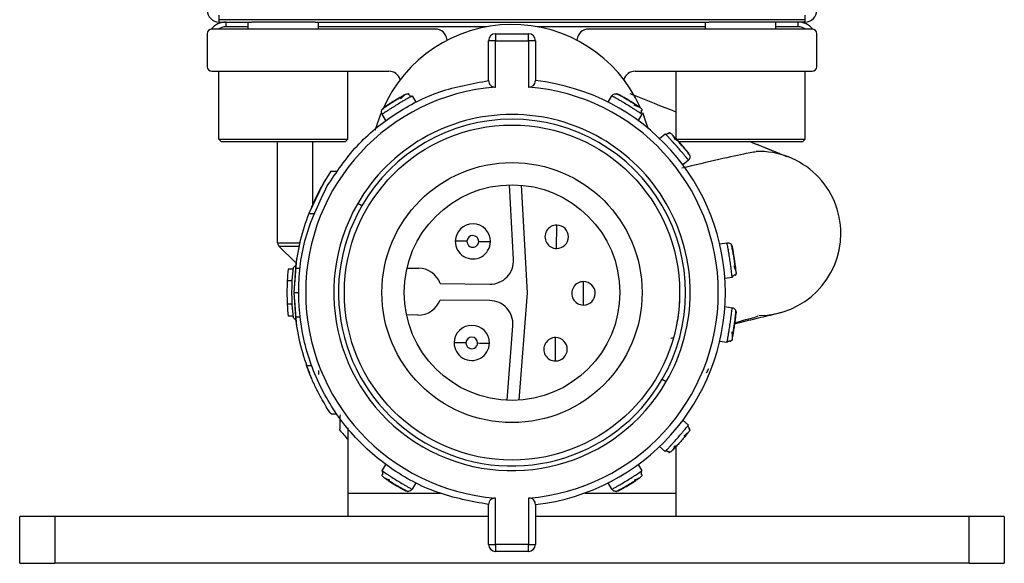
# Model space of a CAD drawing. Header units: millimetres. Extents: x -565 to 1730, y 407 to 731.
# Tile 1 of 26: x -565 to -523, y 545 to 568. Entities that reach past the tile are written whole.
import ezdxf

# ---------------------------------------------------------------- set-up
doc = ezdxf.new("R2010")
doc.units = ezdxf.units.MM

# ---------------------------------------------------------------- blocks, each defined once
blk = doc.blocks.new('Drawing View4')
at = {"color": 7, "linetype": 'Continuous', "lineweight": 25}
for p, q in [((5.73, 13.599), (-19.27, 13.599)), ((-19.27, 13.599), (-19.27, 13.497)), ((-19.27, 13.497), (-17.87, 13.497)), ((-18.97, 13.297), (-18.97, 13.497)), ((-18.02, 13.197), (-18.02, 13.497)), ((-15.17, 13.497), (-17.87, 13.497)), ((-15.17, 13.497), (1.63, 13.497)), ((-15.02, 13.197), (-15.02, 13.497)), ((1.48, 13.197), (1.48, 13.497)), ((4.33, 13.497), (1.63, 13.497)), ((5.73, 13.497), (4.33, 13.497)), ((4.48, 13.197), (4.48, 13.497)), ((5.43, 13.297), (5.43, 13.497)), ((5.73, 13.497), (5.73, 13.599)), ((-10.04, 13.197), (-19.57, 13.197)), ((-18.02, 13.297), (-18.97, 13.297)), ((-7.861, 13.297), (-15.02, 13.297)), ((1.48, 13.297), (-5.679, 13.297)), ((6.03, 13.197), (-3.5, 13.197)), ((5.43, 13.297), (4.48, 13.297)), ((-19.77, 12.997), (-19.77, 11.597)), ((-9.544, 12.762), (-9.538, 12.72)), ((-7.77, 10.997), (-7.77, 12.697)), ((-7.47, 12.697), (-7.77, 12.697)), ((-7.47, 12.997), (-7.47, 12.697)), ((-7.47, 12.997), (-6.07, 12.997)), ((-7.47, 10.724), (-7.47, 12.697)), ((-7.47, 12.697), (-6.07, 12.697)), ((-6.07, 12.697), (-6.07, 10.724)), ((-5.77, 12.697), (-6.07, 12.697)), ((-5.77, 12.697), (-5.77, 10.997)), ((-4.001, 12.72), (-3.996, 12.762)), ((6.23, 11.597), (6.23, 12.997)), ((-19.57, 11.397), (-12.022, 11.397)), ((-19.27, 8.497), (-19.27, 11.397)), ((-13.77, 8.497), (-13.77, 11.397)), ((-1.518, 11.397), (6.03, 11.397)), ((0.23, 8.497), (0.23, 11.397)), ((5.73, 8.497), (5.73, 11.397)), ((-11.034, 10.345), (-10.869, 10.076)), ((-2.671, 10.076), (-2.506, 10.345)), ((-2.318, 10.439), (-2.32, 10.44)), ((-12.311, 9.771), (-12.313, 9.77)), ((-12.605, 8.886), (-12.408, 9.449)), ((-12.408, 9.449), (-12.35, 9.603)), ((-12.148, 9.293), (-12.312, 9.561)), ((-1.227, 9.561), (-1.392, 9.293)), ((-1.202, 9.632), (-1.132, 9.449)), ((-0.958, 8.954), (-1.132, 9.449)), ((-19.27, 8.497), (-19.17, 8.397)), ((-19.27, 8.497), (-13.77, 8.497)), ((-13.77, 8.497), (-13.87, 8.397)), ((-0.475, 8.523), (-0.239, 8.732)), ((0.23, 8.497), (5.73, 8.497)), ((5.73, 8.497), (5.63, 8.397)), ((-19.17, 8.397), (-13.87, 8.397)), ((-16.77, 4.08), (-16.77, 8.397)), ((-15.27, 5.726), (-15.27, 8.397)), ((0.33, 8.397), (5.63, 8.397)), ((0.755, 7.608), (0.519, 7.4)), ((-14.497, 7.127), (-14.824, 6.602)), ((-14.497, 7.127), (-14.255, 7.127)), ((-14.824, 6.602), (-15.436, 5.327)), ((-6.704, 3.366), (-6.878, 6.551)), ((-6.376, 6.535), (-6.126, 1.945)), ((-13.179, 5.652), (-13.352, 5.752)), ((-15.436, 5.327), (-15.221, 5.327)), ((-4.868, 3.832), (-4.857, 4.832)), ((-16.77, 4.08), (-15.822, 4.08)), ((-16.004, 3.232), (-16.711, 3.939)), ((-16.711, 3.939), (-15.855, 3.939)), ((2.089, 4.034), (2.4, 4.081)), ((2.593, 3.997), (2.592, 3.999)), ((-15.956, 3.402), (-16.07, 1.952)), ((-16.117, 2.952), (-16.318, 2.952)), ((-15.989, 3.124), (-16.11, 3.009)), ((-16.012, 2.987), (-16.07, 1.952)), ((-16.012, 2.987), (-15.811, 2.987)), ((-11.249, 2.999), (-10.759, 2.994)), ((2.622, 2.597), (2.31, 2.551)), ((-16.157, 2.452), (-16.357, 2.452)), ((-9.829, 2.334), (-7.713, 2.312)), ((-3.725, 1.42), (-3.715, 2.42)), ((-16.07, 1.952), (-15.87, 1.952)), ((-16.07, 1.952), (-16.012, 0.917)), ((-16.07, 1.952), (-15.956, 0.502)), ((-6.126, 1.945), (-6.473, -2.638)), ((-16.157, 1.452), (-16.357, 1.452)), ((-7.721, 1.612), (-9.837, 1.634)), ((2.31, 1.353), (2.622, 1.307)), ((-16.117, 0.952), (-16.318, 0.952)), ((-16.11, 0.895), (-15.989, 0.78)), ((-16.012, 0.917), (-15.811, 0.917)), ((-10.78, 0.994), (-11.27, 0.999)), ((2.782, 1.17), (2.782, 1.173)), ((-6.975, -2.644), (-6.734, 0.536)), ((-4.918, -0.968), (-4.908, 0.032)), ((2.4, -0.177), (2.089, -0.13)), ((-15.533, -1.162), (-15.32, -1.162)), ((-15.03, -1.37), (-15.03, -1.537)), ((-15.02, -1.454), (-15.02, -1.54)), ((1.524, -1.475), (1.628, -1.284)), ((-0.361, -1.748), (-0.188, -1.848)), ((-14.249, -3.232), (-14.491, -3.232)), ((0.518, -3.497), (0.754, -3.705)), ((-13.77, -3.82), (-13.77, -6.603)), ((0.814, -3.911), (0.78, -3.978)), ((-0.238, -4.827), (-0.474, -4.618)), ((0.23, -6.603), (0.23, -4.617)), ((-12.312, -5.657), (-12.148, -5.389)), ((-1.392, -5.389), (-1.227, -5.657)), ((-10.869, -6.173), (-11.034, -6.441)), ((-2.506, -6.441), (-2.671, -6.173)), ((-13.77, -6.603), (-13.77, -7.603)), ((-13.77, -6.603), (-9.825, -6.603)), ((-11.222, -6.535), (-11.219, -6.536)), ((-3.667, -6.603), (0.23, -6.603)), ((0.23, -7.603), (0.23, -6.603)), ((-7.77, -8.793), (-7.77, -7.093)), ((-7.47, -8.793), (-7.47, -6.82)), ((-6.07, -6.82), (-6.07, -8.793)), ((-5.77, -7.093), (-5.77, -8.793)), ((-27.77, -9.603), (-27.77, -7.603)), ((-26.27, -7.603), (-27.77, -7.603)), ((-26.27, -7.603), (-26.27, -9.603)), ((-7.77, -7.603), (-26.27, -7.603)), ((12.73, -7.603), (-5.77, -7.603)), ((12.73, -9.603), (12.73, -7.603)), ((14.23, -7.603), (12.73, -7.603)), ((14.23, -7.603), (14.23, -9.603)), ((-7.77, -8.793), (-7.47, -8.793)), ((-6.07, -8.793), (-7.47, -8.793)), ((-6.07, -9.093), (-6.07, -8.793)), ((-6.07, -9.093), (-7.47, -9.093)), ((-27.77, -9.603), (-26.27, -9.603)), ((12.73, -9.603), (-26.27, -9.603)), ((12.73, -9.603), (14.23, -9.603))]:
    blk.add_line(p, q, dxfattribs=at)
at = {"color": 7, "linetype": 'Continuous', "lineweight": 25, "flags": 128}
for points in [[(-6.07, 12.697), (-6.07, 12.755), (-6.07, 12.812), (-6.07, 12.863), (-6.07, 12.909), (-6.07, 12.946), (-6.07, 12.974), (-6.07, 12.991), (-6.07, 12.997)], [(-8.69, 4.139), (-8.788, 4.14), (-8.881, 4.141), (-8.968, 4.142), (-9.044, 4.143), (-9.106, 4.144), (-9.152, 4.144), (-9.18, 4.144), (-9.19, 4.145)], [(-8.19, 4.134), (-8.093, 4.133), (-7.999, 4.132), (-7.912, 4.131), (-7.837, 4.13), (-7.774, 4.13), (-7.728, 4.129), (-7.7, 4.129), (-7.69, 4.129)], [(-8.736, -0.195), (-8.833, -0.194), (-8.927, -0.193), (-9.013, -0.192), (-9.089, -0.191), (-9.151, -0.19), (-9.198, -0.19), (-9.226, -0.189), (-9.236, -0.189)], [(-8.236, -0.2), (-8.138, -0.201), (-8.044, -0.202), (-7.958, -0.203), (-7.882, -0.204), (-7.82, -0.204), (-7.774, -0.205), (-7.745, -0.205), (-7.736, -0.205)], [(-7.47, -8.793), (-7.47, -8.852), (-7.47, -8.908), (-7.47, -8.96), (-7.47, -9.005), (-7.47, -9.042), (-7.47, -9.07), (-7.47, -9.087), (-7.47, -9.093)], [(-6.07, -8.793), (-6.011, -8.793), (-5.955, -8.793), (-5.903, -8.793), (-5.858, -8.793), (-5.82, -8.793), (-5.793, -8.793), (-5.776, -8.793), (-5.77, -8.793)]]:
    blk.add_lwpolyline(points, dxfattribs=at)
at = {"color": 7, "linetype": 'Continuous', "lineweight": 25}
for radius in [7.15, 5.55, 4.6]:
    blk.add_circle((-6.77, 1.952), radius, dxfattribs=at)
for centre, radius, start, end in [((-19.27, 13.997), 0.5, 180, 270), ((5.73, 13.997), 0.5, 270, 0), ((-18.97, 12.697), 0.8, 90, 141.4714), ((5.43, 12.697), 0.8, 38.5286, 90), ((-19.57, 12.997), 0.2, 90, 180), ((-18.97, 12.697), 0.6, 90, 123.5573), ((-6.77, 7.397), 6, 24.3511, 156.794), ((-10.04, 12.697), 0.5, 7.5, 90), ((-3.5, 12.697), 0.5, 90, 172.5), ((5.43, 12.697), 0.6, 56.4427, 90), ((6.03, 12.997), 0.2, 0, 90), ((-7.47, 12.697), 0.3, 90, 180), ((-6.07, 12.697), 0.3, 360, 90), ((-19.57, 11.597), 0.2, 180, 270), ((-12.022, 10.897), 0.5, 16.0297, 90), ((-1.518, 10.897), 0.5, 90, 163.9703), ((6.03, 11.597), 0.2, 270, 0), ((-6.77, 1.952), 9.1, 276.309, 83.691), ((-6.77, 1.952), 8.8, 94.5625, 265.4375), ((-6.77, 1.952), 8.8, 274.5625, 85.4375), ((-6.77, 1.952), 7.6, 330, 150), ((-6.77, 1.952), 7.4, 330, 150), ((3.759, 4.474), 3.5, 0, 91.8267), ((-6.77, 1.952), 9.3, 146.192, 157.0267), ((-6.77, 1.952), 7.6, 150, 330), ((-6.77, 1.952), 7.4, 150, 330), ((-6.77, 1.952), 9.3, 158.7239, 173.6126), ((-8.44, 4.137), 0.75, 359.3969, 179.3969), ((-4.863, 4.332), 0.5, 89.3969, 269.3969), ((-4.863, 4.332), 0.5, 269.3969, 89.3969), ((-8.44, 4.137), 0.25, 359.3969, 179.3969), ((3.759, 4.474), 3.5, 270.0293, 0), ((-16.57, 4.08), 0.2, 180, 225), ((-8.44, 4.137), 0.75, 179.3969, 359.3969), ((-8.44, 4.137), 0.25, 179.3969, 359.3969), ((-7.703, 3.312), 1, 269.3969, 3.1252), ((-6.77, 1.952), 9.6, 174.0208, 177.0145), ((-6.77, 1.952), 9.4, 173.5425, 186.4574), ((-10.77, 1.994), 1, 19.8842, 89.3969), ((-6.77, 1.952), 9.6, 177.0145, 182.9855), ((-3.72, 1.92), 0.5, 89.3969, 269.3969), ((-3.72, 1.92), 0.5, 269.3969, 89.3969), ((-6.77, 1.952), 9.6, 182.9855, 185.9792), ((-10.77, 1.994), 1, 269.3969, 338.9096), ((-7.731, 0.612), 1, 355.6686, 89.3969), ((-6.77, 1.952), 9.3, 186.392, 201.733), ((-8.486, -0.197), 0.75, 359.3969, 179.3969), ((-8.486, -0.197), 0.25, 359.3969, 179.3969), ((-4.913, -0.468), 0.5, 89.3969, 269.3969), ((-4.913, -0.468), 0.5, 269.3969, 89.3969), ((-8.486, -0.197), 0.75, 179.3969, 359.3969), ((-8.486, -0.197), 0.25, 179.3969, 359.3969), ((-6.77, 1.952), 9.4, 218.5426, 221.8683), ((-7.47, -8.793), 0.3, 180.0011, 270), ((-6.07, -8.793), 0.3, 269.9999, 359.9995)]:
    blk.add_arc(centre, radius, start, end, dxfattribs=at)
for points in [[(-19.27, 13.798), (-19.27, 13.773), (-19.27, 13.721), (-19.27, 13.655), (-19.27, 13.609), (-19.27, 13.602), (-19.27, 13.599)], [(5.73, 13.599), (5.73, 13.602), (5.73, 13.609), (5.73, 13.655), (5.73, 13.721), (5.73, 13.773), (5.73, 13.798)], [(-14.651, 6.502), (-14.254, 7.094), (-13.46, 8.277), (-11.787, 9.632), (-9.874, 10.619), (-8.471, 10.871), (-7.77, 10.997)], [(-2.506, 10.345), (-2.491, 10.365), (-2.46, 10.405), (-2.389, 10.438), (-2.312, 10.445), (-2.265, 10.426), (-2.241, 10.417)], [(-12.312, 9.561), (-12.323, 9.584), (-12.345, 9.63), (-12.342, 9.707), (-12.314, 9.78), (-12.275, 9.813), (-12.256, 9.83)], [(-7.77, -7.093), (-8.512, -6.956), (-9.995, -6.683), (-12.007, -5.597), (-13.703, -4.088), (-14.972, -2.2), (-15.743, -0.058), (-15.954, 2.202), (-15.639, 4.466), (-14.98, 5.823), (-14.651, 6.502)], [(2.4, 4.081), (2.425, 4.082), (2.476, 4.084), (2.546, 4.051), (2.602, 3.996), (2.617, 3.948), (2.625, 3.924)], [(2.622, 1.307), (2.646, 1.3), (2.695, 1.287), (2.753, 1.235), (2.79, 1.167), (2.791, 1.116), (2.791, 1.091)], [(-11.034, -6.441), (-11.049, -6.461), (-11.08, -6.501), (-11.151, -6.534), (-11.228, -6.541), (-11.275, -6.522), (-11.298, -6.513)]]:
    blk.add_open_spline(points, degree=3, dxfattribs=at)
for points, knots in [([(-7.77, 10.997), (-7.766, 10.961), (-7.76, 10.896), (-7.711, 10.816), (-7.643, 10.759), (-7.561, 10.724), (-7.499, 10.724), (-7.47, 10.724)], [0, 0, 0, 0, 0.2675502, 0.4924101, 0.6717368, 0.8445924, 1, 1, 1, 1]), ([(-6.07, 10.724), (-6.045, 10.724), (-5.994, 10.723), (-5.919, 10.748), (-5.845, 10.797), (-5.783, 10.882), (-5.775, 10.956), (-5.77, 10.997)], [0, 0, 0, 0, 0.131935, 0.273337, 0.43979, 0.689197, 1, 1, 1, 1]), ([(-11.086, 10.316), (-11.1, 10.308), (-11.134, 10.289), (-11.221, 10.239), (-11.338, 10.172), (-11.491, 10.082), (-11.682, 9.967), (-11.87, 9.849), (-12.02, 9.754), (-12.134, 9.68), (-12.222, 9.622), (-12.295, 9.573), (-12.306, 9.566), (-12.312, 9.561)], [0, 0, 0, 0, 0.056418, 0.142667, 0.228845, 0.305282, 0.428447, 0.55163, 0.628055, 0.714208, 0.800392, 0.876834, 1, 1, 1, 1]), ([(-11.298, 10.417), (-11.306, 10.413), (-11.321, 10.405), (-11.436, 10.342), (-11.598, 10.251), (-11.786, 10.138), (-11.972, 10.021), (-12.127, 9.919), (-12.235, 9.844), (-12.249, 9.835), (-12.256, 9.83)], [0, 0, 0, 0, 0.124106, 0.248734, 0.374111, 0.499999, 0.625886, 0.751263, 0.875889, 1, 1, 1, 1]), ([(-11.391, 10.351), (-11.433, 10.327), (-11.516, 10.281), (-11.672, 10.19), (-11.831, 10.092), (-11.971, 10.003), (-12.044, 9.955), (-12.072, 9.936)], [0, 0, 0, 0, 0.213637, 0.428164, 0.643258, 0.858498, 1, 1, 1, 1]), ([(-11.338, 10.396), (-11.342, 10.392), (-11.352, 10.386), (-11.39, 10.353), (-11.446, 10.301), (-11.498, 10.25), (-11.524, 10.225)], [0, 0, 0, 0, 0.227909, 0.471045, 0.728937, 1, 1, 1, 1]), ([(-11.298, 10.417), (-11.275, 10.428), (-11.243, 10.442), (-11.21, 10.438), (-11.201, 10.437)], [0, 0, 0, 0, 0.744505, 1, 1, 1, 1]), ([(-11.18, 10.409), (-11.178, 10.417), (-11.173, 10.436), (-11.191, 10.439), (-11.201, 10.44)], [0, 0, 0, 0, 0.443444, 1, 1, 1, 1]), ([(-11.078, 10.307), (-11.084, 10.317), (-11.097, 10.339), (-11.124, 10.367), (-11.156, 10.392), (-11.181, 10.402), (-11.194, 10.407)], [0, 0, 0, 0, 0.232664, 0.479578, 0.736995, 1, 1, 1, 1]), ([(-11.034, 10.345), (-11.038, 10.343), (-11.043, 10.34), (-11.081, 10.319), (-11.086, 10.316)], [0, 0, 0, 0, 0.859949, 1, 1, 1, 1]), ([(-11.086, 10.316), (-11.081, 10.319), (-11.043, 10.34), (-11.038, 10.343), (-11.034, 10.345)], [0, 0, 0, 0, 0.139413, 1, 1, 1, 1]), ([(-1.277, 9.595), (-1.29, 9.603), (-1.322, 9.625), (-1.407, 9.681), (-1.519, 9.754), (-1.67, 9.849), (-1.858, 9.967), (-2.049, 10.082), (-2.202, 10.172), (-2.319, 10.24), (-2.411, 10.292), (-2.487, 10.335), (-2.499, 10.341), (-2.506, 10.345)], [0, 0, 0, 0, 0.056418, 0.142667, 0.228845, 0.305282, 0.428447, 0.55163, 0.628055, 0.714208, 0.800392, 0.876834, 1, 1, 1, 1]), ([(-2.064, 10.301), (-2.08, 10.31), (-2.144, 10.346), (-2.228, 10.391), (-2.305, 10.432), (-2.315, 10.437), (-2.32, 10.44)], [0, 0, 0, 0, 0.102591, 0.402079, 0.701041, 1, 1, 1, 1]), ([(-1.284, 9.83), (-1.291, 9.835), (-1.305, 9.844), (-1.413, 9.919), (-1.567, 10.021), (-1.753, 10.138), (-1.942, 10.251), (-2.104, 10.342), (-2.219, 10.405), (-2.234, 10.413), (-2.241, 10.417)], [0, 0, 0, 0, 0.124106, 0.248734, 0.374111, 0.499999, 0.625886, 0.751263, 0.875889, 1, 1, 1, 1]), ([(-1.385, 9.882), (-1.424, 9.909), (-1.504, 9.962), (-1.655, 10.059), (-1.815, 10.157), (-1.958, 10.242), (-2.033, 10.284), (-2.064, 10.301)], [0, 0, 0, 0, 0.213637, 0.428164, 0.643258, 0.858498, 1, 1, 1, 1]), ([(0.23, 9.652), (-0.387, 9.899), (-1.074, 10.174), (-1.666, 10.41), (-1.728, 10.434)], [0, 0, 0, 0, 0.896786, 1, 1, 1, 1]), ([(-12.072, 9.936), (-12.088, 9.925), (-12.149, 9.885), (-12.228, 9.83), (-12.299, 9.78), (-12.308, 9.773), (-12.313, 9.77)], [0, 0, 0, 0, 0.102591, 0.402079, 0.701041, 1, 1, 1, 1]), ([(-1.32, 9.855), (-1.325, 9.858), (-1.335, 9.863), (-1.382, 9.882), (-1.454, 9.909), (-1.522, 9.932), (-1.557, 9.944)], [0, 0, 0, 0, 0.227909, 0.471045, 0.728937, 1, 1, 1, 1]), ([(-1.284, 9.83), (-1.263, 9.814), (-1.236, 9.792), (-1.224, 9.76), (-1.221, 9.752)], [0, 0, 0, 0, 0.744505, 1, 1, 1, 1]), ([(-1.282, 9.583), (-1.275, 9.594), (-1.261, 9.615), (-1.248, 9.652), (-1.241, 9.692), (-1.244, 9.719), (-1.245, 9.732)], [0, 0, 0, 0, 0.2326642, 0.4795783, 0.7369952, 1, 1, 1, 1]), ([(-1.237, 9.721), (-1.229, 9.723), (-1.21, 9.727), (-1.215, 9.744), (-1.218, 9.753)], [0, 0, 0, 0, 0.443444, 1, 1, 1, 1]), ([(-1.227, 9.561), (-1.231, 9.564), (-1.236, 9.567), (-1.272, 9.592), (-1.277, 9.595)], [0, 0, 0, 0, 0.859949, 1, 1, 1, 1]), ([(-1.277, 9.595), (-1.272, 9.592), (-1.236, 9.567), (-1.231, 9.564), (-1.227, 9.561)], [0, 0, 0, 0, 0.139413, 1, 1, 1, 1]), ([(-0.197, 8.688), (-0.201, 8.693), (-0.231, 8.724), (-0.235, 8.728), (-0.239, 8.732)], [0, 0, 0, 0, 0.13961, 1, 1, 1, 1]), ([(-0.068, 8.744), (-0.081, 8.743), (-0.108, 8.74), (-0.145, 8.727), (-0.179, 8.708), (-0.198, 8.69), (-0.207, 8.682)], [0, 0, 0, 0, 0.263005, 0.520422, 0.767336, 1, 1, 1, 1]), ([(0.755, 7.608), (0.75, 7.615), (0.742, 7.625), (0.686, 7.693), (0.619, 7.774), (0.532, 7.878), (0.417, 8.013), (0.271, 8.18), (0.123, 8.345), (0.002, 8.477), (-0.09, 8.575), (-0.159, 8.649), (-0.186, 8.677), (-0.197, 8.688)], [0, 0, 0, 0, 0.123163, 0.199566, 0.285687, 0.371738, 0.448073, 0.571108, 0.694243, 0.770709, 0.856967, 0.943397, 1, 1, 1, 1]), ([(-0.05, 8.774), (-0.06, 8.775), (-0.078, 8.778), (-0.079, 8.758), (-0.079, 8.749)], [0, 0, 0, 0, 0.552784, 1, 1, 1, 1]), ([(-0.051, 8.771), (-0.042, 8.769), (-0.009, 8.763), (0.016, 8.74), (0.036, 8.723)], [0, 0, 0, 0, 0.247409, 1, 1, 1, 1]), ([(0.78, 7.881), (0.775, 7.888), (0.764, 7.902), (0.683, 8.004), (0.564, 8.147), (0.421, 8.314), (0.273, 8.476), (0.145, 8.611), (0.054, 8.705), (0.042, 8.717), (0.036, 8.723)], [0, 0, 0, 0, 0.1241105, 0.2487374, 0.374114, 0.5000014, 0.6258894, 0.7512656, 0.8758944, 1, 1, 1, 1]), ([(0.195, 8.473), (0.177, 8.506), (0.143, 8.569), (0.104, 8.635), (0.078, 8.678), (0.07, 8.687), (0.067, 8.691)], [0, 0, 0, 0, 0.271063, 0.528955, 0.772092, 1, 1, 1, 1]), ([(0.431, 8.277), (0.396, 8.317), (0.32, 8.403), (0.204, 8.529), (0.138, 8.598), (0.105, 8.632)], [0, 0, 0, 0, 0.299364, 0.650411, 1, 1, 1, 1]), ([(0.816, 7.808), (0.813, 7.812), (0.806, 7.822), (0.753, 7.89), (0.674, 7.99), (0.57, 8.116), (0.485, 8.217), (0.438, 8.27), (0.431, 8.277)], [0, 0, 0, 0, 0.19379, 0.387582, 0.581715, 0.776216, 0.970918, 1, 1, 1, 1]), ([(4.965, 7.748), (4.963, 7.749), (4.819, 7.81), (4.248, 8.04), (3.536, 8.326), (3.358, 8.397)], [0, 0, 0, 0, 0.007983, 0.752933, 1, 1, 1, 1]), ([(4.71, 7.846), (4.659, 7.869), (4.552, 7.916), (3.936, 8.166), (3.405, 8.379), (3.359, 8.397)], [0, 0, 0, 0, 0.449354, 0.952455, 1, 1, 1, 1]), ([(3.759, 7.974), (3.617, 7.954), (3.329, 7.915), (2.116, 7.644), (1.024, 7.388), (0.473, 7.259)], [0, 0, 0, 0, 0.326382, 0.660573, 1, 1, 1, 1]), ([(0.815, 7.808), (0.819, 7.785), (0.827, 7.738), (0.806, 7.664), (0.772, 7.627), (0.755, 7.608)], [0, 0, 0, 0, 0.311528, 0.655764, 1, 1, 1, 1]), ([(2.615, 2.657), (2.614, 2.672), (2.61, 2.711), (2.598, 2.811), (2.582, 2.945), (2.558, 3.121), (2.528, 3.341), (2.493, 3.561), (2.463, 3.736), (2.44, 3.87), (2.421, 3.974), (2.404, 4.06), (2.402, 4.073), (2.4, 4.081)], [0, 0, 0, 0, 0.056418, 0.142667, 0.228845, 0.305282, 0.428447, 0.55163, 0.628055, 0.714208, 0.800392, 0.876834, 1, 1, 1, 1]), ([(2.651, 3.713), (2.648, 3.732), (2.634, 3.804), (2.615, 3.897), (2.596, 3.983), (2.594, 3.994), (2.592, 3.999)], [0, 0, 0, 0, 0.102591, 0.402079, 0.701041, 1, 1, 1, 1]), ([(2.791, 2.813), (2.791, 2.821), (2.789, 2.839), (2.777, 2.969), (2.755, 3.153), (2.725, 3.371), (2.69, 3.588), (2.657, 3.771), (2.631, 3.899), (2.627, 3.916), (2.625, 3.924)], [0, 0, 0, 0, 0.1241056, 0.2487344, 0.3741106, 0.4999986, 0.625886, 0.7512626, 0.8758895, 1, 1, 1, 1]), ([(2.767, 2.924), (2.762, 2.972), (2.751, 3.067), (2.728, 3.245), (2.701, 3.43), (2.674, 3.594), (2.657, 3.679), (2.651, 3.713)], [0, 0, 0, 0, 0.213637, 0.4281642, 0.6432582, 0.8584982, 1, 1, 1, 1]), ([(2.787, 2.857), (2.786, 2.863), (2.784, 2.874), (2.768, 2.922), (2.742, 2.994), (2.716, 3.061), (2.703, 3.096)], [0, 0, 0, 0, 0.227909, 0.471045, 0.728937, 1, 1, 1, 1]), ([(2.604, 2.653), (2.616, 2.655), (2.641, 2.658), (2.678, 2.672), (2.713, 2.692), (2.732, 2.711), (2.741, 2.72)], [0, 0, 0, 0, 0.232664, 0.479578, 0.736995, 1, 1, 1, 1]), ([(2.622, 2.597), (2.621, 2.602), (2.621, 2.607), (2.616, 2.651), (2.615, 2.657)], [0, 0, 0, 0, 0.859949, 1, 1, 1, 1]), ([(2.615, 2.657), (2.616, 2.651), (2.621, 2.607), (2.621, 2.602), (2.622, 2.597)], [0, 0, 0, 0, 0.139413, 1, 1, 1, 1]), ([(2.738, 2.707), (2.745, 2.702), (2.76, 2.69), (2.77, 2.705), (2.775, 2.714)], [0, 0, 0, 0, 0.443444, 1, 1, 1, 1]), ([(2.791, 2.813), (2.792, 2.787), (2.793, 2.752), (2.776, 2.723), (2.772, 2.715)], [0, 0, 0, 0, 0.744506, 1, 1, 1, 1]), ([(0.38, 1.952), (0.374, 1.756), (0.362, 1.319), (0.312, 0.876), (0.262, 0.659), (0.26, 0.654)], [0, 0, 0, 0, 0.441706, 0.98507, 1, 1, 1, 1]), ([(2.412, -0.118), (2.414, -0.103), (2.422, -0.064), (2.44, 0.035), (2.463, 0.167), (2.493, 0.343), (2.528, 0.562), (2.558, 0.783), (2.581, 0.959), (2.598, 1.093), (2.61, 1.198), (2.62, 1.285), (2.621, 1.299), (2.622, 1.307)], [0, 0, 0, 0, 0.056418, 0.142667, 0.228845, 0.305282, 0.428447, 0.55163, 0.628055, 0.714208, 0.800392, 0.876834, 1, 1, 1, 1]), ([(2.625, -0.02), (2.627, -0.012), (2.631, 0.005), (2.657, 0.133), (2.69, 0.316), (2.725, 0.533), (2.755, 0.751), (2.777, 0.935), (2.789, 1.065), (2.791, 1.082), (2.791, 1.091)], [0, 0, 0, 0, 0.124106, 0.248734, 0.374111, 0.499999, 0.625886, 0.751263, 0.875889, 1, 1, 1, 1]), ([(2.634, 0.093), (2.643, 0.14), (2.661, 0.234), (2.691, 0.412), (2.719, 0.597), (2.741, 0.761), (2.75, 0.848), (2.754, 0.882)], [0, 0, 0, 0, 0.213637, 0.4281642, 0.6432582, 0.8584982, 1, 1, 1, 1]), ([(2.737, 0.675), (3.066, 0.76), (3.661, 0.913), (3.699, 0.943), (3.716, 0.956)], [0, 0, 0, 0, 0.5539211, 1, 1, 1, 1]), ([(2.754, 0.882), (2.756, 0.9), (2.765, 0.974), (2.773, 1.068), (2.781, 1.156), (2.781, 1.167), (2.782, 1.173)], [0, 0, 0, 0, 0.102591, 0.402079, 0.701041, 1, 1, 1, 1]), ([(2.76, 0.636), (2.842, 0.655), (3.073, 0.711), (3.447, 0.8), (3.882, 0.905), (4.288, 1.002), (4.627, 1.085), (4.7, 1.104), (4.739, 1.114)], [0, 0, 0, 0, 0.073546, 0.209539, 0.370087, 0.555247, 0.76514, 1, 1, 1, 1]), ([(0, 0), (0.005, 0.001), (0.047, 0.011), (0.084, 0.02), (0.116, 0.028)], [0, 0, 0, 0, 0.128027, 1, 1, 1, 1]), ([(2.634, 0.024), (2.635, 0.029), (2.636, 0.04), (2.635, 0.091), (2.631, 0.168), (2.626, 0.239), (2.623, 0.276)], [0, 0, 0, 0, 0.227909, 0.471045, 0.728937, 1, 1, 1, 1]), ([(2.399, -0.118), (2.412, -0.12), (2.437, -0.124), (2.476, -0.122), (2.515, -0.113), (2.539, -0.1), (2.55, -0.094)], [0, 0, 0, 0, 0.232664, 0.479578, 0.736995, 1, 1, 1, 1]), ([(2.4, -0.177), (2.401, -0.172), (2.402, -0.167), (2.41, -0.124), (2.412, -0.118)], [0, 0, 0, 0, 0.8599486, 1, 1, 1, 1]), ([(2.412, -0.118), (2.41, -0.124), (2.402, -0.167), (2.401, -0.172), (2.4, -0.177)], [0, 0, 0, 0, 0.139413, 1, 1, 1, 1]), ([(2.543, -0.105), (2.548, -0.113), (2.559, -0.129), (2.573, -0.117), (2.581, -0.11)], [0, 0, 0, 0, 0.4434439, 1, 1, 1, 1]), ([(2.625, -0.02), (2.619, -0.045), (2.61, -0.079), (2.585, -0.102), (2.578, -0.108)], [0, 0, 0, 0, 0.744506, 1, 1, 1, 1]), ([(-14.491, -3.232), (-14.499, -3.22), (-14.516, -3.195), (-14.649, -2.992), (-14.843, -2.672), (-15.07, -2.253), (-15.244, -1.884), (-15.356, -1.624), (-15.422, -1.461), (-15.473, -1.327), (-15.508, -1.233), (-15.529, -1.173), (-15.532, -1.166), (-15.533, -1.162)], [0, 0, 0, 0, 0.101914, 0.214829, 0.346939, 0.490821, 0.631706, 0.697116, 0.762183, 0.823721, 0.884692, 0.942289, 1, 1, 1, 1]), ([(-15.03, -1.537), (-15.028, -1.539), (-15.024, -1.543), (-15.022, -1.541), (-15.021, -1.54)], [0, 0, 0, 0, 0.483169, 1, 1, 1, 1]), ([(-14.106, -3.262), (-14.109, -3.382), (-14.114, -3.598), (-14.12, -3.81), (-14.122, -3.905)], [0, 0, 0, 0, 0.553792, 1, 1, 1, 1]), ([(-0.195, -4.783), (-0.185, -4.772), (-0.158, -4.744), (-0.089, -4.67), (0.003, -4.573), (0.123, -4.441), (0.272, -4.276), (0.417, -4.108), (0.533, -3.973), (0.619, -3.87), (0.684, -3.791), (0.709, -3.761), (0.72, -3.748)], [0, 0, 0, 0, 0.066361, 0.165084, 0.265354, 0.354313, 0.497732, 0.640897, 0.72992, 0.830381, 0.929742, 1, 1, 1, 1]), ([(0.79, -3.872), (0.787, -3.858), (0.782, -3.832), (0.764, -3.795), (0.741, -3.763), (0.722, -3.747), (0.712, -3.738)], [0, 0, 0, 0, 0.263105, 0.520587, 0.767477, 1, 1, 1, 1]), ([(0.72, -3.748), (0.723, -3.744), (0.75, -3.711), (0.753, -3.707), (0.756, -3.703)], [0, 0, 0, 0, 0.112859, 1, 1, 1, 1]), ([(0.78, -3.978), (0.775, -3.984), (0.766, -3.995), (0.687, -4.095), (0.57, -4.237), (0.426, -4.404), (0.277, -4.568), (0.148, -4.705), (0.055, -4.8), (0.042, -4.812), (0.036, -4.818)], [0, 0, 0, 0, 0.120411, 0.243943, 0.369922, 0.495539, 0.623004, 0.749648, 0.875959, 1, 1, 1, 1]), ([(0.559, -4.159), (0.588, -4.138), (0.646, -4.097), (0.705, -4.052), (0.743, -4.022), (0.75, -4.015), (0.753, -4.011)], [0, 0, 0, 0, 0.27126, 0.52922, 0.772291, 1, 1, 1, 1]), ([(0.815, -3.911), (0.817, -3.9), (0.82, -3.876), (0.807, -3.865), (0.788, -3.87), (0.786, -3.871)], [0, 0, 0, 0, 0.457299, 0.9372, 1, 1, 1, 1]), ([(0.069, -4.785), (0.073, -4.781), (0.08, -4.772), (0.107, -4.729), (0.146, -4.662), (0.181, -4.599), (0.199, -4.567)], [0, 0, 0, 0, 0.227705, 0.470763, 0.728724, 1, 1, 1, 1]), ([(-0.238, -4.827), (-0.234, -4.823), (-0.23, -4.819), (-0.199, -4.787), (-0.195, -4.783)], [0, 0, 0, 0, 0.8682041, 1, 1, 1, 1]), ([(-0.208, -4.779), (-0.199, -4.788), (-0.18, -4.805), (-0.146, -4.824), (-0.111, -4.837), (-0.088, -4.839), (-0.077, -4.84)], [0, 0, 0, 0, 0.24827, 0.511897, 0.786846, 1, 1, 1, 1]), ([(-0.206, -4.777), (-0.197, -4.785), (-0.178, -4.802), (-0.144, -4.822), (-0.105, -4.835), (-0.079, -4.838), (-0.065, -4.839)], [0, 0, 0, 0, 0.232504, 0.479389, 0.736878, 1, 1, 1, 1]), ([(-0.08, -4.847), (-0.08, -4.855), (-0.079, -4.875), (-0.061, -4.872), (-0.051, -4.871)], [0, 0, 0, 0, 0.445514, 1, 1, 1, 1]), ([(-0.078, -4.845), (-0.078, -4.854), (-0.077, -4.873), (-0.06, -4.871), (-0.05, -4.869)], [0, 0, 0, 0, 0.432994, 1, 1, 1, 1]), ([(0.036, -4.818), (0.017, -4.836), (-0.009, -4.859), (-0.042, -4.865), (-0.051, -4.866)], [0, 0, 0, 0, 0.747487, 1, 1, 1, 1]), ([(-12.303, -5.817), (-12.311, -5.819), (-12.33, -5.823), (-12.325, -5.84), (-12.322, -5.85)], [0, 0, 0, 0, 0.4434432, 1, 1, 1, 1]), ([(-12.256, -5.926), (-12.277, -5.91), (-12.304, -5.888), (-12.316, -5.857), (-12.319, -5.848)], [0, 0, 0, 0, 0.7445043, 1, 1, 1, 1]), ([(-12.312, -5.657), (-12.309, -5.66), (-12.304, -5.663), (-12.268, -5.688), (-12.262, -5.691)], [0, 0, 0, 0, 0.859949, 1, 1, 1, 1]), ([(-12.262, -5.691), (-12.268, -5.688), (-12.304, -5.663), (-12.309, -5.66), (-12.312, -5.657)], [0, 0, 0, 0, 0.139413, 1, 1, 1, 1]), ([(-12.258, -5.68), (-12.265, -5.69), (-12.278, -5.712), (-12.291, -5.748), (-12.298, -5.788), (-12.296, -5.815), (-12.295, -5.828)], [0, 0, 0, 0, 0.232664, 0.479578, 0.736995, 1, 1, 1, 1]), ([(-12.262, -5.691), (-12.25, -5.7), (-12.217, -5.721), (-12.133, -5.777), (-12.02, -5.85), (-11.87, -5.946), (-11.682, -6.064), (-11.491, -6.178), (-11.338, -6.268), (-11.221, -6.336), (-11.129, -6.388), (-11.052, -6.431), (-11.041, -6.437), (-11.034, -6.441)], [0, 0, 0, 0, 0.056418, 0.142667, 0.228845, 0.305282, 0.428447, 0.55163, 0.628055, 0.714208, 0.800392, 0.876834, 1, 1, 1, 1]), ([(-2.506, -6.441), (-2.499, -6.437), (-2.487, -6.431), (-2.411, -6.388), (-2.319, -6.336), (-2.202, -6.268), (-2.049, -6.178), (-1.859, -6.064), (-1.67, -5.946), (-1.52, -5.85), (-1.407, -5.777), (-1.323, -5.721), (-1.29, -5.7), (-1.277, -5.691)], [0, 0, 0, 0, 0.123163, 0.199566, 0.285687, 0.371738, 0.448073, 0.571108, 0.694243, 0.770709, 0.856967, 0.943397, 1, 1, 1, 1]), ([(-1.222, -5.849), (-1.224, -5.857), (-1.236, -5.889), (-1.263, -5.91), (-1.284, -5.926)], [0, 0, 0, 0, 0.247408, 1, 1, 1, 1]), ([(-1.245, -5.828), (-1.244, -5.815), (-1.241, -5.788), (-1.248, -5.748), (-1.261, -5.712), (-1.275, -5.69), (-1.282, -5.68)], [0, 0, 0, 0, 0.263005, 0.520422, 0.767336, 1, 1, 1, 1]), ([(-1.277, -5.691), (-1.272, -5.688), (-1.236, -5.663), (-1.231, -5.66), (-1.227, -5.657)], [0, 0, 0, 0, 0.1396096, 1, 1, 1, 1]), ([(-1.219, -5.851), (-1.216, -5.841), (-1.21, -5.824), (-1.229, -5.819), (-1.238, -5.818)], [0, 0, 0, 0, 0.5527842, 1, 1, 1, 1]), ([(-12.256, -5.926), (-12.249, -5.931), (-12.235, -5.941), (-12.127, -6.015), (-11.972, -6.117), (-11.786, -6.234), (-11.598, -6.347), (-11.436, -6.438), (-11.321, -6.501), (-11.306, -6.509), (-11.298, -6.513)], [0, 0, 0, 0, 0.1241056, 0.2487344, 0.3741106, 0.4999986, 0.625886, 0.7512626, 0.8758895, 1, 1, 1, 1]), ([(-12.22, -5.951), (-12.215, -5.954), (-12.205, -5.96), (-12.158, -5.978), (-12.086, -6.005), (-12.018, -6.028), (-11.983, -6.04)], [0, 0, 0, 0, 0.227909, 0.471045, 0.728937, 1, 1, 1, 1]), ([(-12.155, -5.979), (-12.115, -6.005), (-12.036, -6.058), (-11.884, -6.155), (-11.725, -6.253), (-11.582, -6.338), (-11.506, -6.38), (-11.476, -6.397)], [0, 0, 0, 0, 0.213637, 0.428164, 0.643258, 0.858498, 1, 1, 1, 1]), ([(-2.32, -6.536), (-2.315, -6.533), (-2.305, -6.528), (-2.229, -6.488), (-2.116, -6.427), (-1.974, -6.347), (-1.86, -6.281), (-1.799, -6.243), (-1.791, -6.238)], [0, 0, 0, 0, 0.1937901, 0.3875821, 0.5817153, 0.7762161, 0.9709179, 1, 1, 1, 1]), ([(-2.241, -6.513), (-2.234, -6.509), (-2.219, -6.501), (-2.104, -6.438), (-1.942, -6.347), (-1.753, -6.234), (-1.567, -6.117), (-1.413, -6.015), (-1.305, -5.941), (-1.291, -5.931), (-1.284, -5.926)], [0, 0, 0, 0, 0.124111, 0.248737, 0.374114, 0.500001, 0.625889, 0.751266, 0.875894, 1, 1, 1, 1]), ([(-1.791, -6.238), (-1.746, -6.211), (-1.648, -6.151), (-1.504, -6.058), (-1.424, -6.005), (-1.385, -5.979)], [0, 0, 0, 0, 0.299364, 0.650411, 1, 1, 1, 1]), ([(-1.557, -6.04), (-1.522, -6.028), (-1.454, -6.005), (-1.382, -5.978), (-1.335, -5.96), (-1.325, -5.954), (-1.32, -5.951)], [0, 0, 0, 0, 0.271063, 0.528955, 0.772092, 1, 1, 1, 1]), ([(-11.476, -6.397), (-11.46, -6.406), (-11.396, -6.443), (-11.312, -6.488), (-11.235, -6.528), (-11.224, -6.533), (-11.219, -6.536)], [0, 0, 0, 0, 0.1025909, 0.402079, 0.7010409, 1, 1, 1, 1]), ([(-2.32, -6.535), (-2.343, -6.535), (-2.391, -6.535), (-2.46, -6.501), (-2.491, -6.461), (-2.506, -6.441)], [0, 0, 0, 0, 0.311528, 0.655764, 1, 1, 1, 1]), ([(-7.47, -6.82), (-7.495, -6.82), (-7.546, -6.82), (-7.621, -6.844), (-7.695, -6.893), (-7.757, -6.978), (-7.765, -7.052), (-7.77, -7.093)], [0, 0, 0, 0, 0.131935, 0.273337, 0.43979, 0.689197, 1, 1, 1, 1]), ([(-5.77, -7.093), (-5.773, -7.058), (-5.78, -6.993), (-5.829, -6.912), (-5.896, -6.855), (-5.979, -6.821), (-6.041, -6.82), (-6.07, -6.82)], [0, 0, 0, 0, 0.267546, 0.492406, 0.671733, 0.84459, 1, 1, 1, 1])]:
    blk.add_open_spline(points, degree=3, knots=knots, dxfattribs=at)

msp = doc.modelspace()

# ---------------------------------------------------------------- block references
at = {"color": 7, "linetype": 'Continuous', "lineweight": 25}
msp.add_blockref('Drawing View4', (-537.117, 554.748), dxfattribs=at)

doc.saveas('drawing.dxf')
